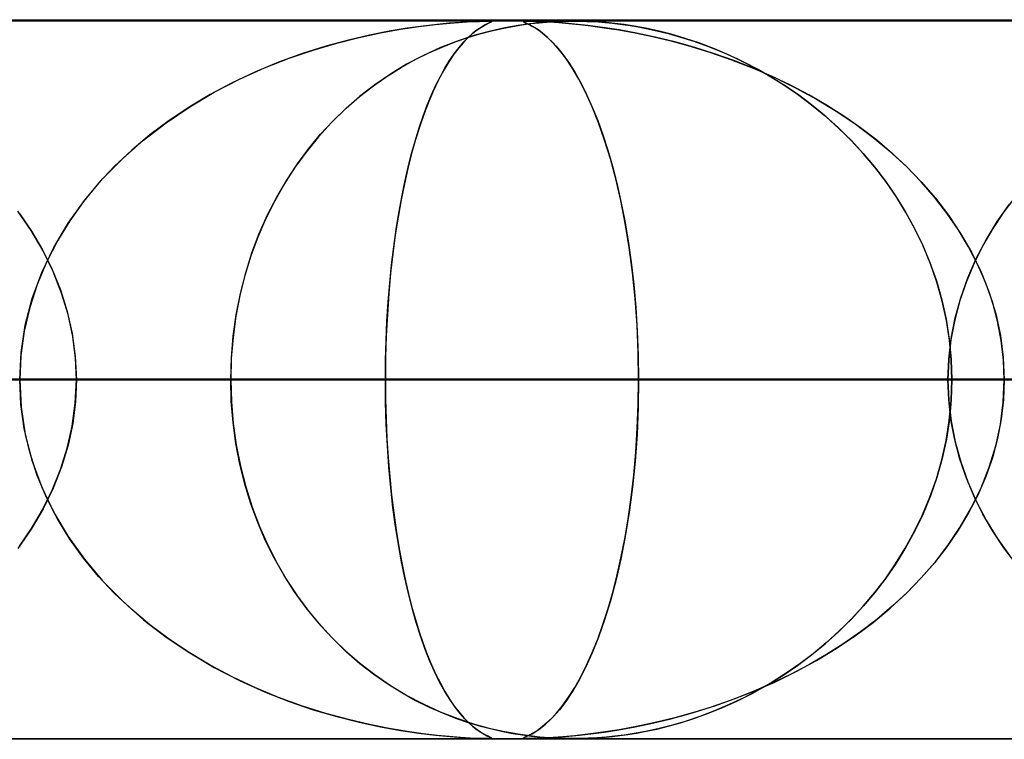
# Model space of a CAD drawing. Header units: millimetres. Extents: x -625 to 625, y -732 to 732.
# Tile 22 of 48: x -58 to -45, y 721 to 732. Entities that reach past the tile are written whole.
import ezdxf

# ---------------------------------------------------------------- set-up
doc = ezdxf.new("R2010")
doc.units = ezdxf.units.MM
doc.layers.add('HIDDEN', color=7, linetype='Continuous')
doc.layers.add('THICK', color=7, linetype='Continuous')

msp = doc.modelspace()

# ---------------------------------------------------------------- linework, layer by layer
at = {"layer": 'HIDDEN'}
for p, q in [((0, 731.49), (-501.5, 731.49)), ((0, 731.49), (-255.284, 731.49)), ((0, 731.49), (-255.284, 731.49)), ((0, 731.48), (-244.666, 731.48)), ((-53.055, 731.366), (-52.8, 731.404)), ((-52.738, 731.412), (-52.963, 731.381)), ((-52.8, 731.404), (-52.569, 731.432)), ((-52.543, 731.435), (-52.738, 731.412)), ((-52.569, 731.432), (-52.363, 731.452)), ((-52.375, 731.451), (-52.543, 731.435)), ((-52.221, 731.463), (-52.375, 731.451)), ((-52.363, 731.452), (-52.19, 731.465)), ((-52.084, 731.471), (-52.221, 731.463)), ((-52.19, 731.465), (-52.055, 731.473)), ((-51.973, 731.477), (-52.084, 731.471)), ((-52.055, 731.473), (-51.957, 731.477)), ((-51.988, 731.357), (-51.936, 731.392)), ((-51.893, 731.479), (-51.973, 731.477)), ((-51.957, 731.477), (-51.887, 731.479)), ((-51.913, 731.406), (-51.956, 731.379)), ((-51.936, 731.392), (-51.89, 731.419)), ((-51.877, 731.427), (-51.913, 731.406)), ((-51.838, 731.48), (-51.893, 731.479)), ((-51.89, 731.419), (-51.851, 731.44)), ((-51.887, 731.479), (-51.837, 731.48)), ((-51.847, 731.442), (-51.877, 731.427)), ((-51.851, 731.44), (-51.821, 731.454)), ((-51.82, 731.455), (-51.847, 731.442)), ((-51.803, 731.479), (-51.838, 731.48)), ((-51.837, 731.48), (-51.836, 731.48)), ((-51.836, 731.48), (-51.835, 731.48)), ((-51.835, 731.48), (-51.834, 731.48)), ((-51.834, 731.48), (-51.833, 731.48)), ((-51.833, 731.48), (-51.832, 731.48)), ((-51.832, 731.48), (-51.831, 731.48)), ((-51.821, 731.48), (-51.797, 731.479)), ((-51.821, 731.454), (-51.799, 731.465)), ((-51.799, 731.464), (-51.82, 731.455)), ((-51.787, 731.477), (-51.803, 731.479)), ((-51.787, 731.472), (-51.799, 731.464)), ((-51.799, 731.465), (-51.787, 731.472)), ((-51.797, 731.479), (-51.786, 731.476)), ((-51.787, 731.472), (-51.787, 731.477)), ((-51.786, 731.476), (-51.787, 731.472)), ((-51.638, 731.379), (-51.497, 731.406)), ((-51.419, 731.42), (-51.601, 731.387)), ((-51.497, 731.406), (-51.364, 731.428)), ((-51.257, 731.442), (-51.419, 731.42)), ((-51.364, 731.428), (-51.239, 731.445)), ((-51.345, 731.473), (-51.343, 731.477)), ((-51.332, 731.465), (-51.345, 731.473)), ((-51.328, 731.479), (-51.344, 731.477)), ((-51.344, 731.477), (-51.344, 731.471)), ((-51.344, 731.471), (-51.328, 731.463)), ((-51.343, 731.477), (-51.326, 731.479)), ((-51.304, 731.452), (-51.332, 731.465)), ((-51.294, 731.48), (-51.328, 731.479)), ((-51.328, 731.463), (-51.302, 731.451)), ((-51.326, 731.479), (-51.293, 731.48)), ((-51.263, 731.432), (-51.304, 731.452)), ((-51.302, 731.451), (-51.268, 731.435)), ((-51.238, 731.479), (-51.294, 731.48)), ((-51.293, 731.48), (-51.245, 731.479)), ((-51.268, 731.435), (-51.225, 731.412)), ((-51.211, 731.404), (-51.263, 731.432)), ((-51.118, 731.458), (-51.257, 731.442)), ((-51.245, 731.479), (-51.18, 731.477)), ((-51.239, 731.445), (-51.123, 731.457)), ((-51.156, 731.477), (-51.238, 731.479)), ((-51.225, 731.412), (-51.172, 731.381)), ((-51.15, 731.366), (-51.211, 731.404)), ((-51.18, 731.477), (-51.093, 731.474)), ((-51.052, 731.472), (-51.156, 731.477)), ((-51.123, 731.457), (-51.018, 731.466)), ((-50.985, 731.469), (-51.118, 731.458)), ((-51.093, 731.474), (-50.981, 731.468)), ((-50.932, 731.465), (-51.052, 731.472)), ((-51.018, 731.466), (-50.926, 731.472)), ((-50.859, 731.476), (-50.985, 731.469)), ((-50.981, 731.468), (-50.851, 731.459)), ((-50.795, 731.454), (-50.932, 731.465)), ((-50.926, 731.472), (-50.847, 731.476)), ((-50.749, 731.479), (-50.859, 731.476)), ((-50.851, 731.459), (-50.711, 731.447)), ((-50.847, 731.476), (-50.778, 731.478)), ((-50.633, 731.44), (-50.795, 731.454)), ((-50.778, 731.478), (-50.715, 731.48)), ((-50.649, 731.48), (-50.749, 731.479)), ((-50.715, 731.48), (-50.653, 731.48)), ((-50.711, 731.447), (-50.566, 731.433)), ((-50.649, 731.48), (-50.589, 731.48)), ((-50.55, 731.479), (-50.649, 731.48)), ((-50.448, 731.419), (-50.633, 731.44)), ((-50.589, 731.48), (-50.526, 731.479)), ((-50.566, 731.433), (-50.405, 731.414)), ((-50.44, 731.476), (-50.55, 731.479)), ((-50.526, 731.479), (-50.459, 731.476)), ((-50.459, 731.476), (-50.383, 731.473)), ((-50.24, 731.392), (-50.448, 731.419)), ((-50.319, 731.469), (-50.44, 731.476)), ((-50.405, 731.414), (-50.221, 731.389)), ((-50.383, 731.473), (-50.298, 731.468)), ((-50.194, 731.459), (-50.319, 731.469)), ((-50.298, 731.468), (-50.205, 731.46)), ((-50.014, 731.357), (-50.24, 731.392)), ((-50.205, 731.46), (-50.106, 731.451)), ((-50.071, 731.447), (-50.194, 731.459)), ((-50.106, 731.451), (-50.001, 731.438)), ((-49.945, 731.431), (-50.071, 731.447)), ((-50.001, 731.438), (-49.892, 731.423)), ((-49.803, 731.409), (-49.945, 731.431)), ((-49.892, 731.423), (-49.772, 731.404)), ((-49.646, 731.38), (-49.803, 731.409)), ((-49.772, 731.404), (-49.638, 731.379)), ((-53.941, 731.174), (-53.628, 731.253)), ((-53.486, 731.285), (-53.779, 731.216)), ((-53.628, 731.253), (-53.332, 731.316)), ((-53.213, 731.339), (-53.486, 731.285)), ((-53.332, 731.316), (-53.055, 731.366)), ((-52.963, 731.381), (-53.213, 731.339)), ((-52.02, 731.283), (-52.252, 731.207)), ((-52.173, 731.19), (-52.108, 731.257)), ((-52.119, 731.252), (-51.95, 731.302)), ((-52.058, 731.302), (-52.116, 731.249)), ((-52.108, 731.257), (-52.046, 731.312)), ((-52.005, 731.345), (-52.058, 731.302)), ((-52.046, 731.312), (-51.988, 731.357)), ((-51.802, 731.342), (-52.02, 731.283)), ((-51.956, 731.379), (-52.005, 731.345)), ((-51.95, 731.302), (-51.79, 731.345)), ((-51.601, 731.387), (-51.802, 731.342)), ((-51.79, 731.345), (-51.638, 731.379)), ((-51.172, 731.381), (-51.112, 731.339)), ((-51.082, 731.316), (-51.15, 731.366)), ((-51.112, 731.339), (-51.044, 731.285)), ((-51.008, 731.253), (-51.082, 731.316)), ((-51.044, 731.285), (-50.97, 731.216)), ((-50.928, 731.174), (-51.008, 731.253)), ((-50.221, 731.389), (-50.016, 731.357)), ((-50.016, 731.357), (-49.791, 731.316)), ((-49.77, 731.312), (-50.014, 731.357)), ((-49.791, 731.316), (-49.55, 731.266)), ((-49.511, 731.257), (-49.77, 731.312)), ((-49.475, 731.343), (-49.646, 731.38)), ((-49.638, 731.379), (-49.49, 731.347)), ((-49.55, 731.266), (-49.293, 731.205)), ((-49.239, 731.19), (-49.511, 731.257)), ((-49.49, 731.347), (-49.33, 731.307)), ((-49.291, 731.297), (-49.475, 731.343)), ((-49.33, 731.307), (-49.158, 731.259)), ((-49.096, 731.24), (-49.291, 731.297)), ((-49.158, 731.259), (-48.975, 731.201)), ((-54.09, 731.132), (-54.415, 731.029)), ((-54.267, 731.078), (-53.941, 731.174)), ((-53.779, 731.216), (-54.09, 731.132)), ((-52.661, 731.038), (-52.475, 731.12)), ((-52.252, 731.207), (-52.495, 731.113)), ((-52.475, 731.12), (-52.294, 731.191)), ((-52.294, 731.191), (-52.119, 731.252)), ((-52.178, 731.185), (-52.243, 731.109)), ((-52.24, 731.113), (-52.173, 731.19)), ((-52.116, 731.249), (-52.178, 731.185)), ((-50.97, 731.216), (-50.89, 731.132)), ((-50.844, 731.078), (-50.928, 731.174)), ((-50.89, 731.132), (-50.805, 731.029)), ((-49.293, 731.205), (-49.023, 731.131)), ((-48.962, 731.113), (-49.239, 731.19)), ((-48.891, 731.172), (-49.096, 731.24)), ((-49.023, 731.131), (-48.742, 731.045)), ((-48.975, 731.201), (-48.784, 731.132)), ((-48.686, 731.094), (-48.891, 731.172)), ((-48.784, 731.132), (-48.584, 731.052)), ((-54.415, 731.029), (-54.749, 730.908)), ((-54.603, 730.963), (-54.267, 731.078)), ((-52.735, 731.003), (-52.969, 730.88)), ((-52.851, 730.944), (-52.661, 731.038)), ((-52.495, 731.113), (-52.735, 731.003)), ((-52.311, 731.019), (-52.381, 730.916)), ((-52.372, 730.931), (-52.306, 731.027)), ((-52.243, 731.109), (-52.311, 731.019)), ((-52.306, 731.027), (-52.24, 731.113)), ((-50.756, 730.963), (-50.844, 731.078)), ((-50.805, 731.029), (-50.718, 730.908)), ((-48.687, 731.027), (-48.962, 731.113)), ((-48.742, 731.045), (-48.45, 730.943)), ((-48.416, 730.931), (-48.687, 731.027)), ((-48.482, 731.007), (-48.686, 731.094)), ((-48.584, 731.052), (-48.377, 730.958)), ((-48.28, 730.911), (-48.482, 731.007)), ((-54.749, 730.908), (-55.078, 730.771)), ((-54.946, 730.828), (-54.603, 730.963)), ((-52.969, 730.88), (-53.194, 730.744)), ((-53.043, 730.837), (-52.851, 730.944)), ((-52.381, 730.916), (-52.453, 730.796)), ((-52.436, 730.826), (-52.372, 730.931)), ((-50.666, 730.828), (-50.756, 730.963)), ((-50.718, 730.908), (-50.631, 730.771)), ((-48.45, 730.943), (-48.151, 730.826)), ((-48.149, 730.826), (-48.416, 730.931)), ((-48.377, 730.958), (-48.163, 730.851)), ((-48.081, 730.807), (-48.28, 730.911)), ((-48.163, 730.851), (-47.948, 730.731)), ((-55.078, 730.771), (-55.395, 730.622)), ((-55.294, 730.671), (-54.946, 730.828)), ((-53.431, 730.58), (-53.237, 730.716)), ((-53.194, 730.744), (-53.412, 730.594)), ((-53.237, 730.716), (-53.043, 730.837)), ((-52.561, 730.587), (-52.499, 730.711)), ((-52.453, 730.796), (-52.525, 730.662)), ((-52.499, 730.711), (-52.436, 730.826)), ((-50.574, 730.671), (-50.666, 730.828)), ((-50.631, 730.771), (-50.547, 730.622)), ((-48.151, 730.826), (-47.848, 730.694)), ((-47.886, 730.711), (-48.149, 730.826)), ((-47.884, 730.693), (-48.081, 730.807)), ((-47.948, 730.731), (-47.737, 730.601)), ((-47.628, 730.587), (-47.886, 730.711)), ((-55.395, 730.622), (-55.7, 730.459)), ((-55.643, 730.491), (-55.294, 730.671)), ((-53.623, 730.43), (-53.431, 730.58)), ((-53.412, 730.594), (-53.622, 730.432)), ((-52.622, 730.454), (-52.561, 730.587)), ((-52.525, 730.662), (-52.594, 730.516)), ((-50.481, 730.491), (-50.574, 730.671)), ((-50.547, 730.622), (-50.466, 730.459)), ((-47.691, 730.571), (-47.884, 730.693)), ((-47.848, 730.694), (-47.553, 730.549)), ((-47.737, 730.601), (-47.533, 730.463)), ((-47.501, 730.439), (-47.691, 730.571)), ((-47.376, 730.454), (-47.628, 730.587)), ((-55.7, 730.459), (-55.993, 730.284)), ((-55.985, 730.289), (-55.643, 730.491)), ((-53.622, 730.432), (-53.822, 730.257)), ((-52.681, 730.311), (-52.622, 730.454)), ((-52.594, 730.516), (-52.661, 730.36)), ((-50.389, 730.289), (-50.481, 730.491)), ((-50.466, 730.459), (-50.387, 730.284)), ((-47.553, 730.549), (-47.268, 730.393)), ((-47.533, 730.463), (-47.336, 730.315)), ((-47.315, 730.299), (-47.501, 730.439)), ((-47.13, 730.311), (-47.376, 730.454)), ((-53.81, 730.268), (-53.623, 730.43)), ((-52.738, 730.158), (-52.681, 730.311)), ((-52.661, 730.36), (-52.725, 730.194)), ((-47.336, 730.315), (-47.145, 730.158)), ((-47.133, 730.148), (-47.315, 730.299)), ((-47.268, 730.393), (-46.994, 730.227)), ((-46.889, 730.158), (-47.13, 730.311)), ((-56.314, 730.067), (-55.985, 730.289)), ((-55.993, 730.284), (-56.273, 730.097)), ((-53.822, 730.257), (-54.014, 730.069)), ((-53.991, 730.093), (-53.81, 730.268)), ((-52.794, 729.995), (-52.738, 730.158)), ((-52.725, 730.194), (-52.786, 730.018)), ((-50.3, 730.067), (-50.389, 730.289)), ((-50.387, 730.284), (-50.311, 730.097)), ((-47.145, 730.158), (-46.962, 729.994)), ((-46.994, 730.227), (-46.732, 730.05)), ((-46.656, 729.995), (-46.889, 730.158)), ((-56.627, 729.826), (-56.314, 730.067)), ((-56.273, 730.097), (-56.539, 729.897)), ((-54.014, 730.069), (-54.196, 729.87)), ((-54.164, 729.906), (-53.991, 730.093)), ((-50.311, 730.097), (-50.239, 729.897)), ((-50.216, 729.826), (-50.3, 730.067)), ((-46.956, 729.988), (-47.133, 730.148)), ((-46.732, 730.05), (-46.482, 729.863)), ((-56.539, 729.897), (-56.791, 729.686)), ((-54.33, 729.706), (-54.164, 729.906)), ((-52.847, 729.822), (-52.794, 729.995)), ((-52.786, 730.018), (-52.845, 729.832)), ((-50.239, 729.897), (-50.171, 729.686)), ((-46.962, 729.994), (-46.786, 729.821)), ((-46.783, 729.818), (-46.956, 729.988)), ((-46.431, 729.822), (-46.656, 729.995)), ((-56.922, 729.565), (-56.627, 729.826)), ((-54.196, 729.87), (-54.367, 729.659)), ((-52.845, 729.832), (-52.9, 729.637)), ((-52.899, 729.64), (-52.847, 729.822)), ((-50.135, 729.565), (-50.216, 729.826)), ((-46.786, 729.821), (-46.619, 729.64)), ((-46.617, 729.638), (-46.783, 729.818)), ((-46.482, 729.863), (-46.245, 729.667)), ((-46.214, 729.64), (-46.431, 729.822)), ((-56.791, 729.686), (-57.029, 729.462)), ((-54.367, 729.659), (-54.526, 729.439)), ((-54.488, 729.494), (-54.33, 729.706)), ((-52.9, 729.637), (-52.951, 729.432)), ((-52.948, 729.447), (-52.899, 729.64)), ((-50.171, 729.686), (-50.106, 729.462)), ((-46.619, 729.64), (-46.46, 729.452)), ((-46.457, 729.448), (-46.617, 729.638)), ((-46.245, 729.667), (-46.021, 729.461)), ((-46.007, 729.447), (-46.214, 729.64)), ((-57.198, 729.284), (-56.922, 729.565)), ((-54.636, 729.269), (-54.488, 729.494)), ((-50.06, 729.284), (-50.135, 729.565)), ((-57.029, 729.462), (-57.252, 729.224)), ((-54.526, 729.439), (-54.673, 729.21)), ((-52.951, 729.432), (-53, 729.218)), ((-52.994, 729.245), (-52.948, 729.447)), ((-50.106, 729.462), (-50.045, 729.224)), ((-46.46, 729.452), (-46.31, 729.256)), ((-46.304, 729.248), (-46.457, 729.448)), ((-46.021, 729.461), (-45.811, 729.246)), ((-45.811, 729.245), (-46.007, 729.447)), ((-57.252, 729.224), (-57.461, 728.971)), ((-57.45, 728.985), (-57.198, 729.284)), ((-54.673, 729.21), (-54.807, 728.973)), ((-54.775, 729.033), (-54.636, 729.269)), ((-53, 729.218), (-53.045, 728.993)), ((-53.037, 729.033), (-52.994, 729.245)), ((-49.991, 728.985), (-50.06, 729.284)), ((-50.045, 729.224), (-49.988, 728.971)), ((-46.31, 729.256), (-46.167, 729.05)), ((-46.16, 729.039), (-46.304, 729.248)), ((-45.811, 729.246), (-45.614, 729.019)), ((-45.626, 729.033), (-45.811, 729.245)), ((-57.677, 728.668), (-57.45, 728.985)), ((-57.461, 728.971), (-57.653, 728.704)), ((-54.807, 728.973), (-54.929, 728.727)), ((-54.902, 728.785), (-54.775, 729.033)), ((-53.045, 728.993), (-53.087, 728.755)), ((-53.078, 728.811), (-53.037, 729.033)), ((-49.929, 728.668), (-49.991, 728.985)), ((-49.988, 728.971), (-49.935, 728.704)), ((-46.167, 729.05), (-46.033, 728.833)), ((-46.025, 728.819), (-46.16, 729.039)), ((-45.454, 728.811), (-45.626, 729.033)), ((-45.614, 729.019), (-45.431, 728.78)), ((-44.754, 728.692), (-44.583, 728.935)), ((-44.497, 729.045), (-44.663, 728.825)), ((-58.189, 728.566), (-58.376, 728.838)), ((-58.352, 728.805), (-58.185, 728.559)), ((-53.115, 728.58), (-53.078, 728.811)), ((-46.033, 728.833), (-45.908, 728.606)), ((-45.9, 728.59), (-46.025, 728.819)), ((-45.296, 728.58), (-45.454, 728.811)), ((-44.663, 728.825), (-44.815, 728.596)), ((-57.875, 728.333), (-57.677, 728.668)), ((-57.653, 728.704), (-57.826, 728.422)), ((-54.929, 728.727), (-55.037, 728.474)), ((-55.017, 728.526), (-54.902, 728.785)), ((-53.087, 728.755), (-53.126, 728.506)), ((-49.935, 728.704), (-49.887, 728.422)), ((-49.874, 728.333), (-49.929, 728.668)), ((-45.431, 728.78), (-45.263, 728.528)), ((-44.909, 728.44), (-44.754, 728.692)), ((-58.025, 728.285), (-58.189, 728.566)), ((-58.185, 728.559), (-58.033, 728.299)), ((-55.119, 728.256), (-55.017, 728.526)), ((-53.148, 728.34), (-53.115, 728.58)), ((-45.908, 728.606), (-45.794, 728.369)), ((-45.786, 728.352), (-45.9, 728.59)), ((-45.152, 728.34), (-45.296, 728.58)), ((-45.263, 728.528), (-45.111, 728.265)), ((-44.815, 728.596), (-44.953, 728.359)), ((-57.826, 728.422), (-57.978, 728.127)), ((-55.037, 728.474), (-55.133, 728.214)), ((-53.126, 728.506), (-53.16, 728.245)), ((-49.887, 728.422), (-49.845, 728.127)), ((-45.046, 728.178), (-44.909, 728.44)), ((-58.042, 727.983), (-57.875, 728.333)), ((-58.033, 728.299), (-57.898, 728.025)), ((-57.884, 727.995), (-58.025, 728.285)), ((-55.207, 727.977), (-55.119, 728.256)), ((-53.16, 728.245), (-53.191, 727.972)), ((-53.178, 728.092), (-53.148, 728.34)), ((-49.828, 727.983), (-49.874, 728.333)), ((-45.794, 728.369), (-45.691, 728.123)), ((-45.684, 728.104), (-45.786, 728.352)), ((-45.024, 728.092), (-45.152, 728.34)), ((-45.111, 728.265), (-44.978, 727.99)), ((-44.953, 728.359), (-45.077, 728.113)), ((-57.978, 728.127), (-58.108, 727.818)), ((-55.133, 728.214), (-55.217, 727.943)), ((-49.845, 728.127), (-49.81, 727.818)), ((-45.691, 728.123), (-45.601, 727.866)), ((-45.595, 727.849), (-45.684, 728.104)), ((-45.077, 728.113), (-45.184, 727.857)), ((-45.164, 727.909), (-45.046, 728.178)), ((-58.175, 727.62), (-58.042, 727.983)), ((-57.898, 728.025), (-57.782, 727.74)), ((-57.767, 727.698), (-57.884, 727.995)), ((-55.281, 727.689), (-55.207, 727.977)), ((-53.191, 727.972), (-53.216, 727.69)), ((-53.204, 727.836), (-53.178, 728.092)), ((-49.791, 727.62), (-49.828, 727.983)), ((-44.914, 727.836), (-45.024, 728.092)), ((-44.978, 727.99), (-44.865, 727.704)), ((-55.217, 727.943), (-55.287, 727.664)), ((-53.225, 727.574), (-53.204, 727.836)), ((-45.601, 727.866), (-45.525, 727.602)), ((-45.521, 727.585), (-45.595, 727.849)), ((-45.184, 727.857), (-45.274, 727.593)), ((-45.262, 727.632), (-45.164, 727.909)), ((-44.822, 727.574), (-44.914, 727.836)), ((-58.108, 727.818), (-58.211, 727.498)), ((-57.782, 727.74), (-57.689, 727.442)), ((-57.677, 727.397), (-57.767, 727.698)), ((-49.81, 727.818), (-49.781, 727.498)), ((-44.865, 727.704), (-44.775, 727.41)), ((-58.272, 727.249), (-58.175, 727.62)), ((-55.287, 727.664), (-55.342, 727.377)), ((-55.339, 727.395), (-55.281, 727.689)), ((-53.242, 727.307), (-53.225, 727.574)), ((-53.216, 727.69), (-53.236, 727.399)), ((-49.764, 727.249), (-49.791, 727.62)), ((-45.525, 727.602), (-45.465, 727.332)), ((-45.462, 727.316), (-45.521, 727.585)), ((-45.274, 727.593), (-45.346, 727.323)), ((-45.339, 727.351), (-45.262, 727.632)), ((-44.75, 727.307), (-44.822, 727.574)), ((-58.211, 727.498), (-58.288, 727.167)), ((-57.689, 727.442), (-57.619, 727.134)), ((-49.781, 727.498), (-49.76, 727.167)), ((-57.612, 727.095), (-57.677, 727.397)), ((-55.342, 727.377), (-55.382, 727.084)), ((-55.381, 727.097), (-55.339, 727.395)), ((-53.254, 727.038), (-53.242, 727.307)), ((-53.236, 727.399), (-53.251, 727.102)), ((-45.465, 727.332), (-45.421, 727.056)), ((-45.42, 727.044), (-45.462, 727.316)), ((-45.346, 727.323), (-45.398, 727.048)), ((-45.395, 727.066), (-45.339, 727.351)), ((-44.775, 727.41), (-44.71, 727.109)), ((-44.698, 727.038), (-44.75, 727.307)), ((-58.288, 727.167), (-58.334, 726.831)), ((-58.33, 726.872), (-58.272, 727.249)), ((-49.748, 726.872), (-49.764, 727.249)), ((-49.76, 727.167), (-49.747, 726.831)), ((-57.619, 727.134), (-57.576, 726.816)), ((-57.574, 726.792), (-57.612, 727.095)), ((-55.382, 727.084), (-55.407, 726.788)), ((-55.406, 726.795), (-55.381, 727.097)), ((-53.261, 726.765), (-53.254, 727.038)), ((-53.251, 727.102), (-53.26, 726.799)), ((-45.398, 727.048), (-45.429, 726.77)), ((-45.428, 726.779), (-45.395, 727.066)), ((-45.421, 727.056), (-45.395, 726.775)), ((-45.394, 726.768), (-45.42, 727.044)), ((-44.71, 727.109), (-44.67, 726.802)), ((-44.667, 726.765), (-44.698, 727.038)), ((-58.35, 726.49), (-58.33, 726.872)), ((-49.742, 726.49), (-49.748, 726.872)), ((-58.334, 726.831), (-58.35, 726.49)), ((-57.576, 726.816), (-57.561, 726.49)), ((-57.561, 726.49), (-57.574, 726.792)), ((-55.415, 726.49), (-55.406, 726.795)), ((-55.407, 726.788), (-55.415, 726.49)), ((-53.26, 726.799), (-53.263, 726.49)), ((-53.263, 726.49), (-53.261, 726.765)), ((-49.747, 726.831), (-49.742, 726.49)), ((-45.44, 726.49), (-45.428, 726.779)), ((-45.429, 726.77), (-45.44, 726.49)), ((-45.395, 726.775), (-45.385, 726.49)), ((-45.385, 726.49), (-45.394, 726.768)), ((-44.67, 726.802), (-44.656, 726.49)), ((-44.656, 726.49), (-44.667, 726.765)), ((0, 726.49), (-243.161, 726.49)), ((-243.161, 726.49), (0, 726.49)), ((-238.081, 726.49), (0, 726.49)), ((0, 726.49), (-238.081, 726.49)), ((0, 726.49), (-230.269, 726.49)), ((-230.269, 726.49), (0, 726.49)), ((-225.189, 726.49), (0, 726.49)), ((0, 726.49), (-225.189, 726.49)), ((0, 726.49), (-217.377, 726.49)), ((-217.377, 726.49), (0, 726.49)), ((-212.296, 726.49), (0, 726.49)), ((0, 726.49), (-212.296, 726.49)), ((0, 726.49), (-204.484, 726.49)), ((-204.484, 726.49), (0, 726.49)), ((-199.404, 726.49), (0, 726.49)), ((0, 726.49), (-199.404, 726.49)), ((0, 726.49), (-191.592, 726.49)), ((-191.592, 726.49), (0, 726.49)), ((-186.511, 726.49), (0, 726.49)), ((0, 726.49), (-186.511, 726.49)), ((0, 726.49), (-178.699, 726.49)), ((-178.699, 726.49), (0, 726.49)), ((-173.619, 726.49), (0, 726.49)), ((0, 726.49), (-173.619, 726.49)), ((0, 726.49), (-165.807, 726.49)), ((-165.807, 726.49), (0, 726.49)), ((-160.726, 726.49), (0, 726.49)), ((0, 726.49), (-160.726, 726.49)), ((0, 726.49), (-152.913, 726.49)), ((-152.913, 726.49), (0, 726.49)), ((-147.833, 726.49), (0, 726.49)), ((0, 726.49), (-147.833, 726.49)), ((0, 726.49), (-140.02, 726.49)), ((-140.02, 726.49), (0, 726.49)), ((-134.939, 726.49), (0, 726.49)), ((0, 726.49), (-134.939, 726.49)), ((0, 726.49), (-127.127, 726.49)), ((-127.127, 726.49), (0, 726.49)), ((-122.045, 726.49), (0, 726.49)), ((0, 726.49), (-122.045, 726.49)), ((0, 726.49), (-114.232, 726.49)), ((-114.232, 726.49), (0, 726.49)), ((-109.151, 726.49), (0, 726.49)), ((0, 726.49), (-109.151, 726.49)), ((0, 726.49), (-101.338, 726.49)), ((-101.338, 726.49), (0, 726.49)), ((-96.256, 726.49), (0, 726.49)), ((0, 726.49), (-96.256, 726.49)), ((-96.18, 726.49), (-53.263, 726.49)), ((-53.263, 726.49), (-96.18, 726.49)), ((0, 726.49), (-88.442, 726.49)), ((-88.442, 726.49), (0, 726.49)), ((-83.36, 726.49), (0, 726.49)), ((0, 726.49), (-83.36, 726.49)), ((-45.44, 726.49), (-80.81, 726.49)), ((-80.81, 726.49), (-45.44, 726.49)), ((0, 726.49), (-75.545, 726.49)), ((-75.545, 726.49), (0, 726.49)), ((-70.809, 726.49), (-40.348, 726.49)), ((-40.348, 726.49), (-70.809, 726.49)), ((-55.415, 726.49), (-70.809, 726.49)), ((-70.809, 726.49), (-55.415, 726.49)), ((-70.462, 726.49), (0, 726.49)), ((0, 726.49), (-70.462, 726.49)), ((0, 726.49), (-62.645, 726.49)), ((-62.645, 726.49), (0, 726.49)), ((-58.334, 726.149), (-58.35, 726.49)), ((-58.35, 726.49), (-58.33, 726.108)), ((-57.576, 726.164), (-57.561, 726.49)), ((-57.561, 726.49), (-57.574, 726.188)), ((-57.561, 726.49), (0, 726.49)), ((0, 726.49), (-57.561, 726.49)), ((-57.561, 726.49), (-49.742, 726.49)), ((-49.742, 726.49), (-57.561, 726.49)), ((-55.415, 726.49), (-55.406, 726.185)), ((-32.512, 726.49), (-55.415, 726.49)), ((-55.415, 726.49), (-32.512, 726.49)), ((-55.407, 726.192), (-55.415, 726.49)), ((-53.263, 726.49), (-53.261, 726.215)), ((-53.26, 726.178), (-53.263, 726.49)), ((-45.44, 726.49), (-53.263, 726.49)), ((-53.263, 726.49), (-45.44, 726.49)), ((-49.742, 726.49), (-49.748, 726.108)), ((-49.747, 726.15), (-49.742, 726.49)), ((0, 726.49), (-49.742, 726.49)), ((-49.742, 726.49), (0, 726.49)), ((-45.429, 726.21), (-45.44, 726.49)), ((-45.44, 726.49), (-45.428, 726.201)), ((-45.395, 726.205), (-45.385, 726.49)), ((-45.385, 726.49), (-45.394, 726.212)), ((-45.385, 726.49), (-27.407, 726.49)), ((-27.407, 726.49), (-45.385, 726.49)), ((-29.9, 726.49), (-45.385, 726.49)), ((-45.385, 726.49), (-29.9, 726.49)), ((-44.67, 726.178), (-44.656, 726.49)), ((-44.656, 726.49), (-44.667, 726.215)), ((-57.574, 726.188), (-57.612, 725.885)), ((-55.382, 725.896), (-55.407, 726.192)), ((-53.261, 726.215), (-53.254, 725.943)), ((-45.398, 725.932), (-45.429, 726.21)), ((-45.428, 726.201), (-45.395, 725.914)), ((-45.421, 725.924), (-45.395, 726.205)), ((-45.394, 726.212), (-45.42, 725.937)), ((-44.667, 726.215), (-44.698, 725.943)), ((-58.288, 725.812), (-58.334, 726.149)), ((-58.33, 726.108), (-58.272, 725.731)), ((-57.619, 725.846), (-57.576, 726.164)), ((-55.406, 726.185), (-55.381, 725.882)), ((-53.251, 725.871), (-53.26, 726.178)), ((-49.748, 726.108), (-49.764, 725.731)), ((-49.76, 725.813), (-49.747, 726.15)), ((-44.71, 725.871), (-44.67, 726.178)), ((-53.254, 725.943), (-53.242, 725.673)), ((-45.465, 725.648), (-45.421, 725.924)), ((-45.42, 725.937), (-45.462, 725.664)), ((-45.346, 725.657), (-45.398, 725.932)), ((-45.395, 725.914), (-45.339, 725.629)), ((-44.698, 725.943), (-44.75, 725.673)), ((-58.211, 725.482), (-58.288, 725.812)), ((-57.689, 725.538), (-57.619, 725.846)), ((-57.612, 725.885), (-57.677, 725.583)), ((-55.342, 725.603), (-55.382, 725.896)), ((-55.381, 725.882), (-55.339, 725.584)), ((-53.236, 725.57), (-53.251, 725.871)), ((-49.781, 725.483), (-49.76, 725.813)), ((-44.775, 725.57), (-44.71, 725.871)), ((-58.272, 725.731), (-58.175, 725.36)), ((-53.242, 725.673), (-53.225, 725.406)), ((-49.764, 725.731), (-49.791, 725.36)), ((-45.525, 725.378), (-45.465, 725.648)), ((-45.462, 725.664), (-45.521, 725.395)), ((-45.274, 725.387), (-45.346, 725.657)), ((-44.75, 725.673), (-44.822, 725.406)), ((-57.782, 725.241), (-57.689, 725.538)), ((-57.677, 725.583), (-57.767, 725.282)), ((-55.287, 725.316), (-55.342, 725.603)), ((-55.339, 725.584), (-55.281, 725.289)), ((-53.215, 725.276), (-53.236, 725.57)), ((-45.339, 725.629), (-45.262, 725.348)), ((-44.865, 725.276), (-44.775, 725.57)), ((-58.108, 725.161), (-58.211, 725.482)), ((-53.225, 725.406), (-53.204, 725.144)), ((-49.809, 725.162), (-49.781, 725.483)), ((-45.601, 725.114), (-45.525, 725.378)), ((-45.521, 725.395), (-45.595, 725.131)), ((-45.184, 725.123), (-45.274, 725.387)), ((-44.822, 725.406), (-44.914, 725.144)), ((-58.175, 725.36), (-58.042, 724.997)), ((-57.898, 724.955), (-57.782, 725.241)), ((-57.767, 725.282), (-57.884, 724.985)), ((-55.217, 725.037), (-55.287, 725.316)), ((-55.281, 725.289), (-55.207, 725.001)), ((-53.189, 724.99), (-53.215, 725.276)), ((-49.791, 725.36), (-49.828, 724.997)), ((-45.262, 725.348), (-45.164, 725.072)), ((-44.978, 724.99), (-44.865, 725.276)), ((-57.978, 724.853), (-58.108, 725.161)), ((-53.204, 725.144), (-53.178, 724.888)), ((-49.845, 724.854), (-49.809, 725.162)), ((-45.691, 724.857), (-45.601, 725.114)), ((-45.595, 725.131), (-45.684, 724.876)), ((-45.077, 724.867), (-45.184, 725.123)), ((-44.914, 725.144), (-45.024, 724.888)), ((-58.042, 724.997), (-57.875, 724.647)), ((-58.033, 724.681), (-57.898, 724.955)), ((-57.884, 724.985), (-58.025, 724.695)), ((-55.133, 724.766), (-55.217, 725.037)), ((-55.207, 725.001), (-55.118, 724.721)), ((-53.158, 724.715), (-53.189, 724.99)), ((-49.828, 724.997), (-49.874, 724.647)), ((-45.164, 725.072), (-45.046, 724.802)), ((-45.111, 724.715), (-44.978, 724.99)), ((-57.826, 724.558), (-57.978, 724.853)), ((-53.178, 724.888), (-53.148, 724.64)), ((-49.887, 724.559), (-49.845, 724.854)), ((-45.794, 724.611), (-45.691, 724.857)), ((-45.684, 724.876), (-45.786, 724.628)), ((-45.024, 724.888), (-45.152, 724.64)), ((-44.953, 724.621), (-45.077, 724.867)), ((-58.025, 724.695), (-58.189, 724.414)), ((-58.185, 724.421), (-58.033, 724.681)), ((-55.037, 724.506), (-55.133, 724.766)), ((-55.118, 724.721), (-55.015, 724.451)), ((-53.122, 724.452), (-53.158, 724.715)), ((-45.263, 724.452), (-45.111, 724.715)), ((-45.046, 724.802), (-44.909, 724.54)), ((-57.875, 724.647), (-57.677, 724.312)), ((-57.653, 724.276), (-57.826, 724.558)), ((-53.148, 724.64), (-53.115, 724.4)), ((-49.935, 724.278), (-49.887, 724.559)), ((-49.874, 724.647), (-49.929, 724.312)), ((-45.908, 724.374), (-45.794, 724.611)), ((-45.786, 724.628), (-45.9, 724.39)), ((-45.152, 724.64), (-45.296, 724.4)), ((-44.815, 724.383), (-44.953, 724.621)), ((-58.189, 724.414), (-58.376, 724.142)), ((-58.352, 724.175), (-58.185, 724.421)), ((-54.929, 724.253), (-55.037, 724.506)), ((-55.015, 724.451), (-54.9, 724.192)), ((-53.083, 724.2), (-53.122, 724.452)), ((-45.431, 724.2), (-45.263, 724.452)), ((-44.909, 724.54), (-44.754, 724.288)), ((-57.677, 724.312), (-57.45, 723.995)), ((-57.461, 724.009), (-57.653, 724.276)), ((-53.115, 724.4), (-53.078, 724.169)), ((-49.929, 724.312), (-49.991, 723.995)), ((-49.988, 724.01), (-49.935, 724.278)), ((-46.033, 724.147), (-45.908, 724.374)), ((-45.9, 724.39), (-46.025, 724.161)), ((-45.296, 724.4), (-45.454, 724.169)), ((-44.663, 724.155), (-44.815, 724.383)), ((-44.754, 724.288), (-44.583, 724.045)), ((-54.807, 724.007), (-54.929, 724.253)), ((-54.9, 724.192), (-54.772, 723.943)), ((-53.04, 723.961), (-53.083, 724.2)), ((-53.078, 724.169), (-53.037, 723.947)), ((-46.167, 723.93), (-46.033, 724.147)), ((-46.025, 724.161), (-46.16, 723.941)), ((-45.454, 724.169), (-45.626, 723.947)), ((-45.614, 723.961), (-45.431, 724.2)), ((-44.497, 723.935), (-44.663, 724.155)), ((-57.252, 723.756), (-57.461, 724.009)), ((-57.45, 723.995), (-57.198, 723.696)), ((-54.673, 723.77), (-54.807, 724.007)), ((-49.991, 723.995), (-50.06, 723.696)), ((-50.045, 723.758), (-49.988, 724.01)), ((-54.772, 723.943), (-54.634, 723.706)), ((-52.994, 723.734), (-53.04, 723.961)), ((-53.037, 723.947), (-52.994, 723.735)), ((-46.31, 723.724), (-46.167, 723.93)), ((-46.16, 723.941), (-46.304, 723.732)), ((-45.811, 723.734), (-45.614, 723.961)), ((-45.626, 723.947), (-45.811, 723.735)), ((-57.029, 723.518), (-57.252, 723.756)), ((-54.526, 723.541), (-54.673, 723.77)), ((-52.994, 723.735), (-52.948, 723.533)), ((-52.944, 723.519), (-52.994, 723.734)), ((-50.106, 723.52), (-50.045, 723.758)), ((-46.46, 723.528), (-46.31, 723.724)), ((-46.304, 723.732), (-46.457, 723.532)), ((-46.021, 723.519), (-45.811, 723.734)), ((-45.811, 723.735), (-46.007, 723.533)), ((-57.198, 723.696), (-56.922, 723.415)), ((-54.634, 723.706), (-54.485, 723.482)), ((-50.06, 723.696), (-50.135, 723.415)), ((-56.791, 723.294), (-57.029, 723.518)), ((-54.367, 723.321), (-54.526, 723.541)), ((-54.485, 723.482), (-54.327, 723.269)), ((-52.948, 723.533), (-52.899, 723.34)), ((-52.891, 723.313), (-52.944, 723.519)), ((-50.17, 723.296), (-50.106, 723.52)), ((-46.619, 723.34), (-46.46, 723.528)), ((-46.457, 723.532), (-46.617, 723.342)), ((-46.245, 723.313), (-46.021, 723.519)), ((-46.007, 723.533), (-46.214, 723.34)), ((-56.922, 723.415), (-56.627, 723.154)), ((-54.196, 723.11), (-54.367, 723.321)), ((-52.899, 723.34), (-52.847, 723.158)), ((-52.835, 723.117), (-52.891, 723.313)), ((-50.135, 723.415), (-50.216, 723.154)), ((-46.786, 723.159), (-46.619, 723.34)), ((-46.617, 723.342), (-46.783, 723.162)), ((-46.482, 723.117), (-46.245, 723.313)), ((-46.214, 723.34), (-46.431, 723.158)), ((-56.539, 723.083), (-56.791, 723.294)), ((-54.327, 723.269), (-54.161, 723.069)), ((-50.239, 723.085), (-50.17, 723.296)), ((-56.627, 723.154), (-56.314, 722.913)), ((-56.273, 722.883), (-56.539, 723.083)), ((-54.014, 722.911), (-54.196, 723.11)), ((-54.161, 723.069), (-53.986, 722.882)), ((-52.847, 723.158), (-52.794, 722.985)), ((-52.776, 722.93), (-52.835, 723.117)), ((-50.311, 722.885), (-50.239, 723.085)), ((-50.216, 723.154), (-50.3, 722.913)), ((-46.962, 722.986), (-46.786, 723.159)), ((-46.783, 723.162), (-46.956, 722.992)), ((-46.732, 722.93), (-46.482, 723.117)), ((-46.431, 723.158), (-46.656, 722.985)), ((-56.314, 722.913), (-55.985, 722.691)), ((-53.822, 722.723), (-54.014, 722.911)), ((-52.794, 722.985), (-52.738, 722.822)), ((-52.713, 722.753), (-52.776, 722.93)), ((-50.3, 722.913), (-50.389, 722.691)), ((-47.145, 722.822), (-46.962, 722.986)), ((-46.956, 722.992), (-47.133, 722.832)), ((-46.994, 722.753), (-46.732, 722.93)), ((-46.656, 722.985), (-46.889, 722.822)), ((-55.993, 722.696), (-56.273, 722.883)), ((-53.986, 722.882), (-53.805, 722.707)), ((-52.738, 722.822), (-52.681, 722.669)), ((-50.386, 722.698), (-50.311, 722.885)), ((-47.336, 722.665), (-47.145, 722.822)), ((-47.133, 722.832), (-47.315, 722.681)), ((-46.889, 722.822), (-47.13, 722.669)), ((-55.7, 722.521), (-55.993, 722.696)), ((-55.985, 722.691), (-55.643, 722.489)), ((-53.622, 722.548), (-53.822, 722.723)), ((-53.805, 722.707), (-53.618, 722.545)), ((-52.648, 722.587), (-52.713, 722.753)), ((-52.681, 722.669), (-52.622, 722.526)), ((-50.389, 722.691), (-50.481, 722.489)), ((-50.465, 722.523), (-50.386, 722.698)), ((-47.533, 722.518), (-47.336, 722.665)), ((-47.315, 722.681), (-47.501, 722.541)), ((-47.13, 722.669), (-47.376, 722.526)), ((-47.268, 722.587), (-46.994, 722.753)), ((-55.395, 722.358), (-55.7, 722.521)), ((-55.643, 722.489), (-55.294, 722.309)), ((-53.412, 722.386), (-53.622, 722.548)), ((-53.618, 722.545), (-53.425, 722.395)), ((-52.58, 722.431), (-52.648, 722.587)), ((-52.622, 722.526), (-52.561, 722.393)), ((-50.481, 722.489), (-50.574, 722.309)), ((-50.546, 722.36), (-50.465, 722.523)), ((-47.737, 722.379), (-47.533, 722.518)), ((-47.501, 722.541), (-47.691, 722.409)), ((-47.376, 722.526), (-47.628, 722.393)), ((-47.553, 722.431), (-47.268, 722.587)), ((-55.078, 722.209), (-55.395, 722.358)), ((-53.425, 722.395), (-53.23, 722.26)), ((-53.194, 722.236), (-53.412, 722.386)), ((-52.509, 722.286), (-52.58, 722.431)), ((-52.561, 722.393), (-52.499, 722.269)), ((-50.63, 722.211), (-50.546, 722.36)), ((-47.948, 722.249), (-47.737, 722.379)), ((-47.628, 722.393), (-47.886, 722.269)), ((-47.691, 722.409), (-47.884, 722.287)), ((-47.848, 722.286), (-47.553, 722.431)), ((-55.294, 722.309), (-54.946, 722.152)), ((-53.23, 722.26), (-53.036, 722.139)), ((-52.969, 722.1), (-53.194, 722.236)), ((-52.436, 722.154), (-52.509, 722.286)), ((-52.499, 722.269), (-52.436, 722.154)), ((-50.574, 722.309), (-50.666, 722.152)), ((-48.163, 722.129), (-47.948, 722.249)), ((-48.151, 722.154), (-47.848, 722.286)), ((-47.886, 722.269), (-48.149, 722.154)), ((-47.884, 722.287), (-48.081, 722.173)), ((-54.749, 722.072), (-55.078, 722.209)), ((-54.946, 722.152), (-54.603, 722.017)), ((-53.036, 722.139), (-52.844, 722.032)), ((-52.735, 721.977), (-52.969, 722.1)), ((-52.436, 722.154), (-52.372, 722.049)), ((-52.363, 722.037), (-52.436, 722.154)), ((-50.666, 722.152), (-50.756, 722.017)), ((-50.717, 722.074), (-50.63, 722.211)), ((-48.45, 722.037), (-48.151, 722.154)), ((-48.149, 722.154), (-48.416, 722.049)), ((-48.377, 722.022), (-48.163, 722.129)), ((-48.081, 722.173), (-48.28, 722.069)), ((-54.415, 721.951), (-54.749, 722.072)), ((-54.603, 722.017), (-54.267, 721.902)), ((-54.09, 721.848), (-54.415, 721.951)), ((-52.844, 722.032), (-52.654, 721.938)), ((-52.495, 721.867), (-52.735, 721.977)), ((-52.372, 722.049), (-52.306, 721.953)), ((-52.293, 721.935), (-52.363, 722.037)), ((-52.306, 721.953), (-52.24, 721.867)), ((-50.889, 721.85), (-50.804, 721.953)), ((-50.756, 722.017), (-50.844, 721.902)), ((-50.804, 721.953), (-50.717, 722.074)), ((-48.687, 721.953), (-48.962, 721.867)), ((-48.742, 721.935), (-48.45, 722.037)), ((-48.416, 722.049), (-48.687, 721.953)), ((-48.482, 721.973), (-48.686, 721.886)), ((-48.584, 721.928), (-48.377, 722.022)), ((-48.28, 722.069), (-48.482, 721.973)), ((-54.267, 721.902), (-53.941, 721.806)), ((-53.779, 721.764), (-54.09, 721.848)), ((-53.941, 721.806), (-53.628, 721.727)), ((-52.654, 721.938), (-52.468, 721.857)), ((-52.252, 721.773), (-52.495, 721.867)), ((-52.468, 721.857), (-52.287, 721.786)), ((-52.225, 721.849), (-52.293, 721.935)), ((-52.24, 721.867), (-52.173, 721.789)), ((-52.16, 721.775), (-52.225, 721.849)), ((-50.928, 721.806), (-51.008, 721.727)), ((-50.969, 721.765), (-50.889, 721.85)), ((-50.844, 721.902), (-50.928, 721.806)), ((-49.293, 721.775), (-49.023, 721.849)), ((-48.962, 721.867), (-49.239, 721.789)), ((-48.891, 721.808), (-49.096, 721.74)), ((-49.023, 721.849), (-48.742, 721.935)), ((-48.975, 721.779), (-48.784, 721.848)), ((-48.686, 721.886), (-48.891, 721.808)), ((-48.784, 721.848), (-48.584, 721.928)), ((-53.486, 721.695), (-53.779, 721.764)), ((-53.628, 721.727), (-53.332, 721.664)), ((-53.213, 721.641), (-53.486, 721.695)), ((-52.287, 721.786), (-52.111, 721.726)), ((-52.02, 721.697), (-52.252, 721.773)), ((-52.173, 721.789), (-52.108, 721.723)), ((-52.098, 721.714), (-52.16, 721.775)), ((-52.111, 721.726), (-51.943, 721.675)), ((-52.108, 721.723), (-52.046, 721.668)), ((-52.041, 721.664), (-52.098, 721.714)), ((-52.046, 721.668), (-51.988, 721.623)), ((-51.802, 721.638), (-52.02, 721.697)), ((-51.943, 721.675), (-51.783, 721.634)), ((-51.111, 721.642), (-51.043, 721.696)), ((-51.008, 721.727), (-51.082, 721.664)), ((-51.043, 721.696), (-50.969, 721.765)), ((-49.77, 721.668), (-50.014, 721.623)), ((-49.791, 721.664), (-49.55, 721.714)), ((-49.511, 721.723), (-49.77, 721.668)), ((-49.55, 721.714), (-49.293, 721.775)), ((-49.239, 721.789), (-49.511, 721.723)), ((-49.49, 721.633), (-49.33, 721.673)), ((-49.291, 721.683), (-49.475, 721.637)), ((-49.33, 721.673), (-49.158, 721.721)), ((-49.096, 721.74), (-49.291, 721.683)), ((-49.158, 721.721), (-48.975, 721.779)), ((-53.332, 721.664), (-53.055, 721.614)), ((-52.963, 721.599), (-53.213, 721.641)), ((-53.055, 721.614), (-52.8, 721.576)), ((-52.738, 721.568), (-52.963, 721.599)), ((-52.8, 721.576), (-52.569, 721.548)), ((-52.543, 721.545), (-52.738, 721.568)), ((-52.569, 721.548), (-52.363, 721.528)), ((-52.375, 721.529), (-52.543, 721.545)), ((-51.988, 721.623), (-52.041, 721.664)), ((-51.988, 721.623), (-51.936, 721.588)), ((-51.941, 721.591), (-51.988, 721.623)), ((-51.9, 721.566), (-51.941, 721.591)), ((-51.936, 721.588), (-51.89, 721.561)), ((-51.865, 721.547), (-51.9, 721.566)), ((-51.89, 721.561), (-51.851, 721.54)), ((-51.836, 721.533), (-51.865, 721.547)), ((-51.851, 721.54), (-51.821, 721.526)), ((-51.811, 721.521), (-51.836, 721.533)), ((-51.601, 721.593), (-51.802, 721.638)), ((-51.783, 721.634), (-51.631, 721.6)), ((-51.631, 721.6), (-51.49, 721.573)), ((-51.419, 721.56), (-51.601, 721.593)), ((-51.49, 721.573), (-51.357, 721.551)), ((-51.257, 721.538), (-51.419, 721.56)), ((-51.357, 721.551), (-51.232, 721.535)), ((-51.263, 721.548), (-51.304, 721.528)), ((-51.301, 721.529), (-51.267, 721.546)), ((-51.267, 721.546), (-51.224, 721.568)), ((-51.211, 721.576), (-51.263, 721.548)), ((-51.118, 721.522), (-51.257, 721.538)), ((-51.232, 721.535), (-51.117, 721.522)), ((-51.224, 721.568), (-51.171, 721.6)), ((-51.15, 721.614), (-51.211, 721.576)), ((-51.171, 721.6), (-51.111, 721.642)), ((-51.082, 721.664), (-51.15, 721.614)), ((-50.851, 721.521), (-50.711, 721.533)), ((-50.633, 721.54), (-50.795, 721.526)), ((-50.711, 721.533), (-50.566, 721.547)), ((-50.448, 721.561), (-50.633, 721.54)), ((-50.566, 721.547), (-50.405, 721.566)), ((-50.24, 721.588), (-50.448, 721.561)), ((-50.405, 721.566), (-50.221, 721.591)), ((-50.014, 721.623), (-50.24, 721.588)), ((-50.221, 721.591), (-50.016, 721.623)), ((-50.071, 721.533), (-50.194, 721.521)), ((-50.106, 721.529), (-50.001, 721.542)), ((-49.945, 721.549), (-50.071, 721.533)), ((-50.016, 721.623), (-49.791, 721.664)), ((-50.001, 721.542), (-49.892, 721.557)), ((-49.803, 721.571), (-49.945, 721.549)), ((-49.892, 721.557), (-49.772, 721.576)), ((-49.646, 721.6), (-49.803, 721.571)), ((-49.772, 721.576), (-49.638, 721.601)), ((-49.475, 721.637), (-49.646, 721.6)), ((-49.638, 721.601), (-49.49, 721.633)), ((0, 721.49), (-501.5, 721.49)), ((0, 721.49), (-255.284, 721.49)), ((0, 721.49), (-255.284, 721.49)), ((-244.666, 721.5), (0, 721.5)), ((-101.3, 721.5), (-51.838, 721.5)), ((-75.974, 721.5), (-38.946, 721.5)), ((-52.221, 721.517), (-52.375, 721.529)), ((-52.363, 721.528), (-52.19, 721.515)), ((-52.084, 721.508), (-52.221, 721.517)), ((-52.19, 721.515), (-52.055, 721.507)), ((-51.973, 721.503), (-52.084, 721.508)), ((-52.055, 721.507), (-51.957, 721.503)), ((-51.893, 721.501), (-51.973, 721.503)), ((-51.957, 721.503), (-51.887, 721.501)), ((-51.838, 721.5), (-51.893, 721.501)), ((-51.887, 721.501), (-51.837, 721.5)), ((-51.803, 721.501), (-51.838, 721.5)), ((-51.837, 721.5), (-51.806, 721.501)), ((-51.821, 721.526), (-51.799, 721.515)), ((-51.793, 721.512), (-51.811, 721.521)), ((-51.806, 721.501), (-51.789, 721.503)), ((-51.787, 721.503), (-51.803, 721.501)), ((-51.799, 721.515), (-51.787, 721.508)), ((-51.785, 721.506), (-51.793, 721.512)), ((-51.789, 721.503), (-51.785, 721.506)), ((-51.787, 721.508), (-51.787, 721.503)), ((-51.332, 721.515), (-51.345, 721.507)), ((-51.345, 721.507), (-51.343, 721.503)), ((-51.344, 721.503), (-51.343, 721.509)), ((-51.329, 721.501), (-51.344, 721.503)), ((-51.343, 721.509), (-51.328, 721.517)), ((-51.343, 721.503), (-51.326, 721.501)), ((-51.304, 721.528), (-51.332, 721.515)), ((-51.328, 721.517), (-51.301, 721.529)), ((-51.326, 721.501), (-51.293, 721.5)), ((-51.306, 721.5), (-51.308, 721.5)), ((-51.304, 721.5), (-51.306, 721.5)), ((-51.301, 721.5), (-51.304, 721.5)), ((-51.299, 721.5), (-51.301, 721.5)), ((-51.296, 721.5), (-51.299, 721.5)), ((-51.294, 721.5), (-51.296, 721.5)), ((-51.238, 721.501), (-51.294, 721.5)), ((-51.293, 721.5), (-51.245, 721.501)), ((-51.245, 721.501), (-51.18, 721.503)), ((-51.156, 721.503), (-51.238, 721.501)), ((-51.18, 721.503), (-51.093, 721.506)), ((-51.052, 721.508), (-51.156, 721.503)), ((-50.985, 721.511), (-51.118, 721.522)), ((-51.117, 721.522), (-51.012, 721.513)), ((-51.093, 721.506), (-50.981, 721.512)), ((-50.932, 721.515), (-51.052, 721.508)), ((-51.012, 721.513), (-50.921, 721.507)), ((-50.859, 721.504), (-50.985, 721.511)), ((-50.981, 721.512), (-50.851, 721.521)), ((-50.795, 721.526), (-50.932, 721.515)), ((-50.921, 721.507), (-50.843, 721.504)), ((-50.749, 721.501), (-50.859, 721.504)), ((-50.843, 721.504), (-50.774, 721.502)), ((-50.774, 721.502), (-50.71, 721.5)), ((-50.649, 721.5), (-50.749, 721.501)), ((-50.71, 721.5), (-50.649, 721.5)), ((-50.55, 721.501), (-50.649, 721.5)), ((-50.649, 721.5), (-50.589, 721.5)), ((-50.649, 721.5), (-26.055, 721.5)), ((-50.589, 721.5), (-50.526, 721.502)), ((-50.44, 721.504), (-50.55, 721.501)), ((-50.526, 721.502), (-50.459, 721.504)), ((-50.459, 721.504), (-50.383, 721.507)), ((-50.319, 721.511), (-50.44, 721.504)), ((-50.383, 721.507), (-50.298, 721.512)), ((-50.194, 721.521), (-50.319, 721.511)), ((-50.298, 721.512), (-50.205, 721.52)), ((-50.205, 721.52), (-50.106, 721.529))]:
    msp.add_line(p, q, dxfattribs=at)
at = {"layer": 'THICK'}
for p, q in [((-556.5, 731.5), (0, 731.5)), ((0, 726.5), (-556.5, 726.5))]:
    msp.add_line(p, q, dxfattribs=at)

doc.saveas('drawing.dxf')
